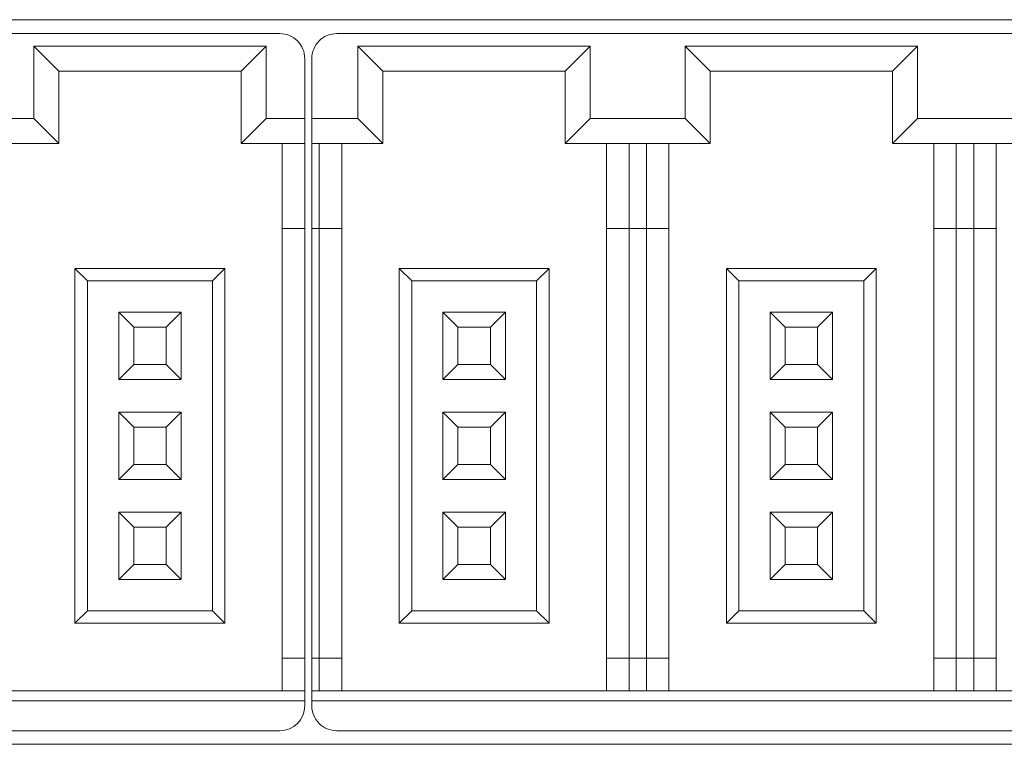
# Model space of a CAD drawing. Header units: millimetres. Extents: x -1146 to -167, y 277 to 699.
# Tile 10 of 40: x -928 to -908, y 465 to 479. Entities that reach past the tile are written whole.
import ezdxf

# ---------------------------------------------------------------- set-up
doc = ezdxf.new("R2010")
doc.units = ezdxf.units.MM
doc.header["$MEASUREMENT"] = 0

msp = doc.modelspace()

# ---------------------------------------------------------------- linework, layer by layer
at = {"lineweight": 18}
for points in [[(-897.119, 479.014), (-897.119, 479.014), (-947.519, 479.014), (-947.519, 479.014)], [(-947.886, 478.737), (-947.886, 478.737), (-922.886, 478.737), (-922.886, 478.737)], [(-921.746, 478.737), (-921.746, 478.737), (-909.246, 478.737), (-909.246, 478.737)], [(-909.246, 478.737), (-909.246, 478.737), (-896.746, 478.737), (-896.746, 478.737)], [(-927.811, 478.487), (-927.811, 478.487), (-927.311, 477.987), (-927.311, 477.987)], [(-927.811, 477.037), (-927.811, 477.037), (-927.811, 478.487), (-927.811, 478.487)], [(-927.811, 478.487), (-927.811, 478.487), (-923.161, 478.487), (-923.161, 478.487)], [(-923.161, 478.487), (-923.161, 478.487), (-923.661, 477.987), (-923.661, 477.987)], [(-923.161, 478.487), (-923.161, 478.487), (-923.161, 477.037), (-923.161, 477.037)], [(-916.671, 478.487), (-916.671, 478.487), (-921.321, 478.487), (-921.321, 478.487)], [(-921.321, 478.487), (-921.321, 478.487), (-920.821, 477.987), (-920.821, 477.987)], [(-921.321, 478.487), (-921.321, 478.487), (-921.321, 477.037), (-921.321, 477.037)], [(-916.671, 478.487), (-916.671, 478.487), (-917.171, 477.987), (-917.171, 477.987)], [(-916.671, 477.037), (-916.671, 477.037), (-916.671, 478.487), (-916.671, 478.487)], [(-910.121, 478.487), (-910.121, 478.487), (-914.771, 478.487), (-914.771, 478.487)], [(-914.771, 478.487), (-914.771, 478.487), (-914.271, 477.987), (-914.271, 477.987)], [(-914.771, 478.487), (-914.771, 478.487), (-914.771, 477.037), (-914.771, 477.037)], [(-910.121, 478.487), (-910.121, 478.487), (-910.621, 477.987), (-910.621, 477.987)], [(-910.121, 477.037), (-910.121, 477.037), (-910.121, 478.487), (-910.121, 478.487)], [(-922.386, 478.237), (-922.386, 478.237), (-922.386, 477.037), (-922.386, 477.037)], [(-922.246, 477.037), (-922.246, 477.037), (-922.246, 478.237), (-922.246, 478.237)], [(-927.311, 477.987), (-927.311, 477.987), (-923.661, 477.987), (-923.661, 477.987)], [(-927.311, 476.537), (-927.311, 476.537), (-927.311, 477.987), (-927.311, 477.987)], [(-923.661, 477.987), (-923.661, 477.987), (-923.661, 476.537), (-923.661, 476.537)], [(-920.821, 477.987), (-920.821, 477.987), (-917.171, 477.987), (-917.171, 477.987)], [(-920.821, 476.537), (-920.821, 476.537), (-920.821, 477.987), (-920.821, 477.987)], [(-917.171, 477.987), (-917.171, 477.987), (-917.171, 476.537), (-917.171, 476.537)], [(-914.271, 477.987), (-914.271, 477.987), (-910.621, 477.987), (-910.621, 477.987)], [(-914.271, 476.537), (-914.271, 476.537), (-914.271, 477.987), (-914.271, 477.987)], [(-910.621, 477.987), (-910.621, 477.987), (-910.621, 476.537), (-910.621, 476.537)], [(-929.711, 477.037), (-929.711, 477.037), (-927.811, 477.037), (-927.811, 477.037)], [(-927.811, 477.037), (-927.811, 477.037), (-927.311, 476.537), (-927.311, 476.537)], [(-923.161, 477.037), (-923.161, 477.037), (-923.661, 476.537), (-923.661, 476.537)], [(-922.386, 477.037), (-922.386, 477.037), (-923.161, 477.037), (-923.161, 477.037)], [(-922.386, 477.037), (-922.386, 477.037), (-922.386, 476.537), (-922.386, 476.537)], [(-921.321, 477.037), (-921.321, 477.037), (-922.246, 477.037), (-922.246, 477.037)], [(-922.246, 476.537), (-922.246, 476.537), (-922.246, 477.037), (-922.246, 477.037)], [(-921.321, 477.037), (-921.321, 477.037), (-920.821, 476.537), (-920.821, 476.537)], [(-916.671, 477.037), (-916.671, 477.037), (-917.171, 476.537), (-917.171, 476.537)], [(-914.771, 477.037), (-914.771, 477.037), (-916.671, 477.037), (-916.671, 477.037)], [(-914.771, 477.037), (-914.771, 477.037), (-914.271, 476.537), (-914.271, 476.537)], [(-910.121, 477.037), (-910.121, 477.037), (-910.621, 476.537), (-910.621, 476.537)], [(-909.246, 477.037), (-909.246, 477.037), (-910.121, 477.037), (-910.121, 477.037)], [(-908.221, 477.037), (-908.221, 477.037), (-909.246, 477.037), (-909.246, 477.037)], [(-930.211, 476.537), (-930.211, 476.537), (-927.311, 476.537), (-927.311, 476.537)], [(-923.661, 476.537), (-923.661, 476.537), (-922.386, 476.537), (-922.386, 476.537)], [(-922.836, 476.537), (-922.836, 476.537), (-922.836, 474.837), (-922.836, 474.837)], [(-922.386, 476.537), (-922.386, 476.537), (-922.386, 474.837), (-922.386, 474.837)], [(-922.246, 474.837), (-922.246, 474.837), (-922.246, 476.537), (-922.246, 476.537)], [(-922.246, 476.537), (-922.246, 476.537), (-920.821, 476.537), (-920.821, 476.537)], [(-922.096, 474.837), (-922.096, 474.837), (-922.096, 476.537), (-922.096, 476.537)], [(-921.646, 474.837), (-921.646, 474.837), (-921.646, 476.537), (-921.646, 476.537)], [(-917.171, 476.537), (-917.171, 476.537), (-914.271, 476.537), (-914.271, 476.537)], [(-916.346, 476.537), (-916.346, 476.537), (-916.346, 474.837), (-916.346, 474.837)], [(-915.896, 474.837), (-915.896, 474.837), (-915.896, 476.537), (-915.896, 476.537)], [(-915.546, 476.537), (-915.546, 476.537), (-915.546, 474.837), (-915.546, 474.837)], [(-915.096, 474.837), (-915.096, 474.837), (-915.096, 476.537), (-915.096, 476.537)], [(-910.621, 476.537), (-910.621, 476.537), (-909.246, 476.537), (-909.246, 476.537)], [(-909.796, 476.537), (-909.796, 476.537), (-909.796, 474.837), (-909.796, 474.837)], [(-909.346, 474.837), (-909.346, 474.837), (-909.346, 476.537), (-909.346, 476.537)], [(-909.246, 476.537), (-909.246, 476.537), (-907.721, 476.537), (-907.721, 476.537)], [(-908.996, 476.537), (-908.996, 476.537), (-908.996, 474.837), (-908.996, 474.837)], [(-908.546, 474.837), (-908.546, 474.837), (-908.546, 476.537), (-908.546, 476.537)], [(-922.836, 474.837), (-922.836, 474.837), (-922.836, 466.237), (-922.836, 466.237)], [(-922.836, 474.837), (-922.836, 474.837), (-922.386, 474.837), (-922.386, 474.837)], [(-922.386, 474.837), (-922.386, 474.837), (-922.386, 466.237), (-922.386, 466.237)], [(-922.246, 466.237), (-922.246, 466.237), (-922.246, 474.837), (-922.246, 474.837)], [(-922.246, 474.837), (-922.246, 474.837), (-922.096, 474.837), (-922.096, 474.837)], [(-922.096, 466.237), (-922.096, 466.237), (-922.096, 474.837), (-922.096, 474.837)], [(-922.096, 474.837), (-922.096, 474.837), (-921.646, 474.837), (-921.646, 474.837)], [(-921.646, 466.237), (-921.646, 466.237), (-921.646, 474.837), (-921.646, 474.837)], [(-916.346, 474.837), (-916.346, 474.837), (-916.346, 466.237), (-916.346, 466.237)], [(-916.346, 474.837), (-916.346, 474.837), (-915.896, 474.837), (-915.896, 474.837)], [(-915.896, 466.237), (-915.896, 466.237), (-915.896, 474.837), (-915.896, 474.837)], [(-915.896, 474.837), (-915.896, 474.837), (-915.546, 474.837), (-915.546, 474.837)], [(-915.546, 474.837), (-915.546, 474.837), (-915.546, 466.237), (-915.546, 466.237)], [(-915.546, 474.837), (-915.546, 474.837), (-915.096, 474.837), (-915.096, 474.837)], [(-915.096, 466.237), (-915.096, 466.237), (-915.096, 474.837), (-915.096, 474.837)], [(-909.796, 474.837), (-909.796, 474.837), (-909.796, 466.237), (-909.796, 466.237)], [(-909.796, 474.837), (-909.796, 474.837), (-909.346, 474.837), (-909.346, 474.837)], [(-909.346, 466.237), (-909.346, 466.237), (-909.346, 474.837), (-909.346, 474.837)], [(-909.346, 474.837), (-909.346, 474.837), (-909.246, 474.837), (-909.246, 474.837)], [(-909.246, 474.837), (-909.246, 474.837), (-908.996, 474.837), (-908.996, 474.837)], [(-908.996, 474.837), (-908.996, 474.837), (-908.996, 466.237), (-908.996, 466.237)], [(-908.996, 474.837), (-908.996, 474.837), (-908.546, 474.837), (-908.546, 474.837)], [(-908.546, 466.237), (-908.546, 466.237), (-908.546, 474.837), (-908.546, 474.837)], [(-923.986, 474.037), (-923.986, 474.037), (-926.986, 474.037), (-926.986, 474.037)], [(-926.986, 474.037), (-926.986, 474.037), (-926.736, 473.787), (-926.736, 473.787)], [(-926.986, 474.037), (-926.986, 474.037), (-926.986, 466.937), (-926.986, 466.937)], [(-923.986, 474.037), (-923.986, 474.037), (-924.236, 473.787), (-924.236, 473.787)], [(-923.986, 466.937), (-923.986, 466.937), (-923.986, 474.037), (-923.986, 474.037)], [(-920.496, 474.037), (-920.496, 474.037), (-920.496, 466.937), (-920.496, 466.937)], [(-917.496, 474.037), (-917.496, 474.037), (-920.496, 474.037), (-920.496, 474.037)], [(-920.496, 474.037), (-920.496, 474.037), (-920.246, 473.787), (-920.246, 473.787)], [(-917.496, 474.037), (-917.496, 474.037), (-917.746, 473.787), (-917.746, 473.787)], [(-917.496, 466.937), (-917.496, 466.937), (-917.496, 474.037), (-917.496, 474.037)], [(-913.946, 474.037), (-913.946, 474.037), (-913.946, 466.937), (-913.946, 466.937)], [(-910.946, 474.037), (-910.946, 474.037), (-913.946, 474.037), (-913.946, 474.037)], [(-913.946, 474.037), (-913.946, 474.037), (-913.696, 473.787), (-913.696, 473.787)], [(-910.946, 474.037), (-910.946, 474.037), (-911.196, 473.787), (-911.196, 473.787)], [(-910.946, 466.937), (-910.946, 466.937), (-910.946, 474.037), (-910.946, 474.037)], [(-926.736, 473.787), (-926.736, 473.787), (-924.236, 473.787), (-924.236, 473.787)], [(-926.736, 467.187), (-926.736, 467.187), (-926.736, 473.787), (-926.736, 473.787)], [(-924.236, 473.787), (-924.236, 473.787), (-924.236, 467.187), (-924.236, 467.187)], [(-920.246, 473.787), (-920.246, 473.787), (-917.746, 473.787), (-917.746, 473.787)], [(-920.246, 467.187), (-920.246, 467.187), (-920.246, 473.787), (-920.246, 473.787)], [(-917.746, 473.787), (-917.746, 473.787), (-917.746, 467.187), (-917.746, 467.187)], [(-913.696, 473.787), (-913.696, 473.787), (-911.196, 473.787), (-911.196, 473.787)], [(-913.696, 467.187), (-913.696, 467.187), (-913.696, 473.787), (-913.696, 473.787)], [(-911.196, 473.787), (-911.196, 473.787), (-911.196, 467.187), (-911.196, 467.187)], [(-924.861, 473.162), (-924.861, 473.162), (-926.111, 473.162), (-926.111, 473.162)], [(-925.811, 472.862), (-925.811, 472.862), (-926.111, 473.162), (-926.111, 473.162)], [(-926.111, 473.162), (-926.111, 473.162), (-926.111, 471.812), (-926.111, 471.812)], [(-925.161, 472.862), (-925.161, 472.862), (-924.861, 473.162), (-924.861, 473.162)], [(-924.861, 471.812), (-924.861, 471.812), (-924.861, 473.162), (-924.861, 473.162)], [(-919.321, 472.862), (-919.321, 472.862), (-919.621, 473.162), (-919.621, 473.162)], [(-919.621, 473.162), (-919.621, 473.162), (-919.621, 471.812), (-919.621, 471.812)], [(-918.371, 473.162), (-918.371, 473.162), (-919.621, 473.162), (-919.621, 473.162)], [(-918.671, 472.862), (-918.671, 472.862), (-918.371, 473.162), (-918.371, 473.162)], [(-918.371, 471.812), (-918.371, 471.812), (-918.371, 473.162), (-918.371, 473.162)], [(-913.071, 473.162), (-913.071, 473.162), (-913.071, 471.812), (-913.071, 471.812)], [(-911.821, 473.162), (-911.821, 473.162), (-913.071, 473.162), (-913.071, 473.162)], [(-912.771, 472.862), (-912.771, 472.862), (-913.071, 473.162), (-913.071, 473.162)], [(-912.121, 472.862), (-912.121, 472.862), (-911.821, 473.162), (-911.821, 473.162)], [(-911.821, 471.812), (-911.821, 471.812), (-911.821, 473.162), (-911.821, 473.162)], [(-925.811, 472.862), (-925.811, 472.862), (-925.161, 472.862), (-925.161, 472.862)], [(-925.811, 472.112), (-925.811, 472.112), (-925.811, 472.862), (-925.811, 472.862)], [(-925.161, 472.862), (-925.161, 472.862), (-925.161, 472.112), (-925.161, 472.112)], [(-919.321, 472.862), (-919.321, 472.862), (-918.671, 472.862), (-918.671, 472.862)], [(-919.321, 472.112), (-919.321, 472.112), (-919.321, 472.862), (-919.321, 472.862)], [(-918.671, 472.862), (-918.671, 472.862), (-918.671, 472.112), (-918.671, 472.112)], [(-912.771, 472.112), (-912.771, 472.112), (-912.771, 472.862), (-912.771, 472.862)], [(-912.771, 472.862), (-912.771, 472.862), (-912.121, 472.862), (-912.121, 472.862)], [(-912.121, 472.862), (-912.121, 472.862), (-912.121, 472.112), (-912.121, 472.112)], [(-926.111, 471.812), (-926.111, 471.812), (-925.811, 472.112), (-925.811, 472.112)], [(-925.161, 472.112), (-925.161, 472.112), (-925.811, 472.112), (-925.811, 472.112)], [(-925.161, 472.112), (-925.161, 472.112), (-924.861, 471.812), (-924.861, 471.812)], [(-919.621, 471.812), (-919.621, 471.812), (-919.321, 472.112), (-919.321, 472.112)], [(-918.671, 472.112), (-918.671, 472.112), (-919.321, 472.112), (-919.321, 472.112)], [(-918.671, 472.112), (-918.671, 472.112), (-918.371, 471.812), (-918.371, 471.812)], [(-913.071, 471.812), (-913.071, 471.812), (-912.771, 472.112), (-912.771, 472.112)], [(-912.121, 472.112), (-912.121, 472.112), (-912.771, 472.112), (-912.771, 472.112)], [(-912.121, 472.112), (-912.121, 472.112), (-911.821, 471.812), (-911.821, 471.812)], [(-926.111, 471.812), (-926.111, 471.812), (-924.861, 471.812), (-924.861, 471.812)], [(-919.621, 471.812), (-919.621, 471.812), (-918.371, 471.812), (-918.371, 471.812)], [(-913.071, 471.812), (-913.071, 471.812), (-911.821, 471.812), (-911.821, 471.812)], [(-926.111, 471.162), (-926.111, 471.162), (-926.111, 469.812), (-926.111, 469.812)], [(-925.811, 470.862), (-925.811, 470.862), (-926.111, 471.162), (-926.111, 471.162)], [(-924.861, 471.162), (-924.861, 471.162), (-926.111, 471.162), (-926.111, 471.162)], [(-925.161, 470.862), (-925.161, 470.862), (-924.861, 471.162), (-924.861, 471.162)], [(-924.861, 469.812), (-924.861, 469.812), (-924.861, 471.162), (-924.861, 471.162)], [(-919.321, 470.862), (-919.321, 470.862), (-919.621, 471.162), (-919.621, 471.162)], [(-919.621, 471.162), (-919.621, 471.162), (-919.621, 469.812), (-919.621, 469.812)], [(-918.371, 471.162), (-918.371, 471.162), (-919.621, 471.162), (-919.621, 471.162)], [(-918.671, 470.862), (-918.671, 470.862), (-918.371, 471.162), (-918.371, 471.162)], [(-918.371, 469.812), (-918.371, 469.812), (-918.371, 471.162), (-918.371, 471.162)], [(-911.821, 471.162), (-911.821, 471.162), (-913.071, 471.162), (-913.071, 471.162)], [(-913.071, 471.162), (-913.071, 471.162), (-913.071, 469.812), (-913.071, 469.812)], [(-912.771, 470.862), (-912.771, 470.862), (-913.071, 471.162), (-913.071, 471.162)], [(-912.121, 470.862), (-912.121, 470.862), (-911.821, 471.162), (-911.821, 471.162)], [(-911.821, 469.812), (-911.821, 469.812), (-911.821, 471.162), (-911.821, 471.162)], [(-925.811, 470.112), (-925.811, 470.112), (-925.811, 470.862), (-925.811, 470.862)], [(-925.811, 470.862), (-925.811, 470.862), (-925.161, 470.862), (-925.161, 470.862)], [(-925.161, 470.862), (-925.161, 470.862), (-925.161, 470.112), (-925.161, 470.112)], [(-919.321, 470.112), (-919.321, 470.112), (-919.321, 470.862), (-919.321, 470.862)], [(-919.321, 470.862), (-919.321, 470.862), (-918.671, 470.862), (-918.671, 470.862)], [(-918.671, 470.862), (-918.671, 470.862), (-918.671, 470.112), (-918.671, 470.112)], [(-912.771, 470.862), (-912.771, 470.862), (-912.121, 470.862), (-912.121, 470.862)], [(-912.771, 470.112), (-912.771, 470.112), (-912.771, 470.862), (-912.771, 470.862)], [(-912.121, 470.862), (-912.121, 470.862), (-912.121, 470.112), (-912.121, 470.112)], [(-926.111, 469.812), (-926.111, 469.812), (-925.811, 470.112), (-925.811, 470.112)], [(-925.161, 470.112), (-925.161, 470.112), (-925.811, 470.112), (-925.811, 470.112)], [(-925.161, 470.112), (-925.161, 470.112), (-924.861, 469.812), (-924.861, 469.812)], [(-919.621, 469.812), (-919.621, 469.812), (-919.321, 470.112), (-919.321, 470.112)], [(-918.671, 470.112), (-918.671, 470.112), (-919.321, 470.112), (-919.321, 470.112)], [(-918.671, 470.112), (-918.671, 470.112), (-918.371, 469.812), (-918.371, 469.812)], [(-913.071, 469.812), (-913.071, 469.812), (-912.771, 470.112), (-912.771, 470.112)], [(-912.121, 470.112), (-912.121, 470.112), (-912.771, 470.112), (-912.771, 470.112)], [(-912.121, 470.112), (-912.121, 470.112), (-911.821, 469.812), (-911.821, 469.812)], [(-926.111, 469.812), (-926.111, 469.812), (-924.861, 469.812), (-924.861, 469.812)], [(-919.621, 469.812), (-919.621, 469.812), (-918.371, 469.812), (-918.371, 469.812)], [(-913.071, 469.812), (-913.071, 469.812), (-911.821, 469.812), (-911.821, 469.812)], [(-926.111, 469.162), (-926.111, 469.162), (-926.111, 467.812), (-926.111, 467.812)], [(-925.811, 468.862), (-925.811, 468.862), (-926.111, 469.162), (-926.111, 469.162)], [(-924.861, 469.162), (-924.861, 469.162), (-926.111, 469.162), (-926.111, 469.162)], [(-925.161, 468.862), (-925.161, 468.862), (-924.861, 469.162), (-924.861, 469.162)], [(-924.861, 467.812), (-924.861, 467.812), (-924.861, 469.162), (-924.861, 469.162)], [(-919.621, 469.162), (-919.621, 469.162), (-919.621, 467.812), (-919.621, 467.812)], [(-918.371, 469.162), (-918.371, 469.162), (-919.621, 469.162), (-919.621, 469.162)], [(-919.321, 468.862), (-919.321, 468.862), (-919.621, 469.162), (-919.621, 469.162)], [(-918.671, 468.862), (-918.671, 468.862), (-918.371, 469.162), (-918.371, 469.162)], [(-918.371, 467.812), (-918.371, 467.812), (-918.371, 469.162), (-918.371, 469.162)], [(-911.821, 469.162), (-911.821, 469.162), (-913.071, 469.162), (-913.071, 469.162)], [(-913.071, 469.162), (-913.071, 469.162), (-913.071, 467.812), (-913.071, 467.812)], [(-912.771, 468.862), (-912.771, 468.862), (-913.071, 469.162), (-913.071, 469.162)], [(-912.121, 468.862), (-912.121, 468.862), (-911.821, 469.162), (-911.821, 469.162)], [(-911.821, 467.812), (-911.821, 467.812), (-911.821, 469.162), (-911.821, 469.162)], [(-925.811, 468.112), (-925.811, 468.112), (-925.811, 468.862), (-925.811, 468.862)], [(-925.811, 468.862), (-925.811, 468.862), (-925.161, 468.862), (-925.161, 468.862)], [(-925.161, 468.862), (-925.161, 468.862), (-925.161, 468.112), (-925.161, 468.112)], [(-919.321, 468.112), (-919.321, 468.112), (-919.321, 468.862), (-919.321, 468.862)], [(-919.321, 468.862), (-919.321, 468.862), (-918.671, 468.862), (-918.671, 468.862)], [(-918.671, 468.862), (-918.671, 468.862), (-918.671, 468.112), (-918.671, 468.112)], [(-912.771, 468.862), (-912.771, 468.862), (-912.121, 468.862), (-912.121, 468.862)], [(-912.771, 468.112), (-912.771, 468.112), (-912.771, 468.862), (-912.771, 468.862)], [(-912.121, 468.862), (-912.121, 468.862), (-912.121, 468.112), (-912.121, 468.112)], [(-926.111, 467.812), (-926.111, 467.812), (-925.811, 468.112), (-925.811, 468.112)], [(-925.161, 468.112), (-925.161, 468.112), (-925.811, 468.112), (-925.811, 468.112)], [(-925.161, 468.112), (-925.161, 468.112), (-924.861, 467.812), (-924.861, 467.812)], [(-919.621, 467.812), (-919.621, 467.812), (-919.321, 468.112), (-919.321, 468.112)], [(-918.671, 468.112), (-918.671, 468.112), (-919.321, 468.112), (-919.321, 468.112)], [(-918.671, 468.112), (-918.671, 468.112), (-918.371, 467.812), (-918.371, 467.812)], [(-913.071, 467.812), (-913.071, 467.812), (-912.771, 468.112), (-912.771, 468.112)], [(-912.121, 468.112), (-912.121, 468.112), (-912.771, 468.112), (-912.771, 468.112)], [(-912.121, 468.112), (-912.121, 468.112), (-911.821, 467.812), (-911.821, 467.812)], [(-926.111, 467.812), (-926.111, 467.812), (-924.861, 467.812), (-924.861, 467.812)], [(-919.621, 467.812), (-919.621, 467.812), (-918.371, 467.812), (-918.371, 467.812)], [(-913.071, 467.812), (-913.071, 467.812), (-911.821, 467.812), (-911.821, 467.812)], [(-926.986, 466.937), (-926.986, 466.937), (-926.736, 467.187), (-926.736, 467.187)], [(-924.236, 467.187), (-924.236, 467.187), (-926.736, 467.187), (-926.736, 467.187)], [(-924.236, 467.187), (-924.236, 467.187), (-923.986, 466.937), (-923.986, 466.937)], [(-920.496, 466.937), (-920.496, 466.937), (-920.246, 467.187), (-920.246, 467.187)], [(-917.746, 467.187), (-917.746, 467.187), (-920.246, 467.187), (-920.246, 467.187)], [(-917.746, 467.187), (-917.746, 467.187), (-917.496, 466.937), (-917.496, 466.937)], [(-913.946, 466.937), (-913.946, 466.937), (-913.696, 467.187), (-913.696, 467.187)], [(-911.196, 467.187), (-911.196, 467.187), (-913.696, 467.187), (-913.696, 467.187)], [(-911.196, 467.187), (-911.196, 467.187), (-910.946, 466.937), (-910.946, 466.937)], [(-926.986, 466.937), (-926.986, 466.937), (-923.986, 466.937), (-923.986, 466.937)], [(-920.496, 466.937), (-920.496, 466.937), (-917.496, 466.937), (-917.496, 466.937)], [(-913.946, 466.937), (-913.946, 466.937), (-910.946, 466.937), (-910.946, 466.937)], [(-922.386, 466.237), (-922.386, 466.237), (-922.836, 466.237), (-922.836, 466.237)], [(-922.836, 466.237), (-922.836, 466.237), (-922.836, 465.587), (-922.836, 465.587)], [(-922.386, 466.237), (-922.386, 466.237), (-922.386, 465.587), (-922.386, 465.587)], [(-922.246, 465.587), (-922.246, 465.587), (-922.246, 466.237), (-922.246, 466.237)], [(-922.096, 466.237), (-922.096, 466.237), (-922.246, 466.237), (-922.246, 466.237)], [(-921.646, 466.237), (-921.646, 466.237), (-922.096, 466.237), (-922.096, 466.237)], [(-922.096, 465.587), (-922.096, 465.587), (-922.096, 466.237), (-922.096, 466.237)], [(-921.646, 465.587), (-921.646, 465.587), (-921.646, 466.237), (-921.646, 466.237)], [(-915.896, 466.237), (-915.896, 466.237), (-916.346, 466.237), (-916.346, 466.237)], [(-916.346, 466.237), (-916.346, 466.237), (-916.346, 465.587), (-916.346, 465.587)], [(-915.546, 466.237), (-915.546, 466.237), (-915.896, 466.237), (-915.896, 466.237)], [(-915.896, 466.237), (-915.896, 466.237), (-915.896, 465.587), (-915.896, 465.587)], [(-915.096, 466.237), (-915.096, 466.237), (-915.546, 466.237), (-915.546, 466.237)], [(-915.546, 466.237), (-915.546, 466.237), (-915.546, 465.587), (-915.546, 465.587)], [(-915.096, 465.587), (-915.096, 465.587), (-915.096, 466.237), (-915.096, 466.237)], [(-909.346, 466.237), (-909.346, 466.237), (-909.796, 466.237), (-909.796, 466.237)], [(-909.796, 466.237), (-909.796, 466.237), (-909.796, 465.587), (-909.796, 465.587)], [(-909.246, 466.237), (-909.246, 466.237), (-909.346, 466.237), (-909.346, 466.237)], [(-909.346, 466.237), (-909.346, 466.237), (-909.346, 465.587), (-909.346, 465.587)], [(-908.996, 466.237), (-908.996, 466.237), (-909.246, 466.237), (-909.246, 466.237)], [(-908.546, 466.237), (-908.546, 466.237), (-908.996, 466.237), (-908.996, 466.237)], [(-908.996, 466.237), (-908.996, 466.237), (-908.996, 465.587), (-908.996, 465.587)], [(-908.546, 465.587), (-908.546, 465.587), (-908.546, 466.237), (-908.546, 466.237)], [(-922.386, 465.587), (-922.386, 465.587), (-948.386, 465.587), (-948.386, 465.587)], [(-922.386, 465.387), (-922.386, 465.387), (-922.386, 465.587), (-922.386, 465.587)], [(-922.246, 465.387), (-922.246, 465.387), (-922.246, 465.587), (-922.246, 465.587)], [(-909.246, 465.587), (-909.246, 465.587), (-922.246, 465.587), (-922.246, 465.587)], [(-896.246, 465.587), (-896.246, 465.587), (-909.246, 465.587), (-909.246, 465.587)], [(-922.386, 465.387), (-922.386, 465.387), (-948.386, 465.387), (-948.386, 465.387)], [(-922.386, 465.287), (-922.386, 465.287), (-922.386, 465.387), (-922.386, 465.387)], [(-922.246, 465.287), (-922.246, 465.287), (-922.246, 465.387), (-922.246, 465.387)], [(-922.246, 465.387), (-922.246, 465.387), (-909.246, 465.387), (-909.246, 465.387)], [(-909.246, 465.387), (-909.246, 465.387), (-896.246, 465.387), (-896.246, 465.387)], [(-922.886, 464.787), (-922.61, 464.787), (-922.386, 465.01), (-922.386, 465.287)], [(-922.886, 464.787), (-922.886, 464.787), (-947.886, 464.787), (-947.886, 464.787)], [(-909.246, 464.787), (-909.246, 464.787), (-921.746, 464.787), (-921.746, 464.787)], [(-896.746, 464.787), (-896.746, 464.787), (-909.246, 464.787), (-909.246, 464.787)], [(-897.119, 464.514), (-897.119, 464.514), (-947.519, 464.514), (-947.519, 464.514)]]:
    msp.add_open_spline(points, degree=3, dxfattribs=at)
for points in [[(-922.386, 478.237), (-922.386, 478.369), (-922.439, 478.496), (-922.532, 478.59), (-922.532, 478.59), (-922.626, 478.684), (-922.753, 478.737), (-922.886, 478.737)], [(-921.746, 478.737), (-921.879, 478.737), (-922.006, 478.684), (-922.1, 478.59), (-922.1, 478.59), (-922.193, 478.496), (-922.246, 478.369), (-922.246, 478.237)], [(-922.246, 465.287), (-922.246, 465.154), (-922.193, 465.027), (-922.1, 464.933), (-922.1, 464.933), (-922.006, 464.839), (-921.879, 464.787), (-921.746, 464.787)]]:
    msp.add_open_spline(points, degree=3, knots=[0, 0, 0, 0, 0.5, 0.5, 0.5, 0.5, 1, 1, 1, 1], dxfattribs=at)

doc.saveas('drawing.dxf')
